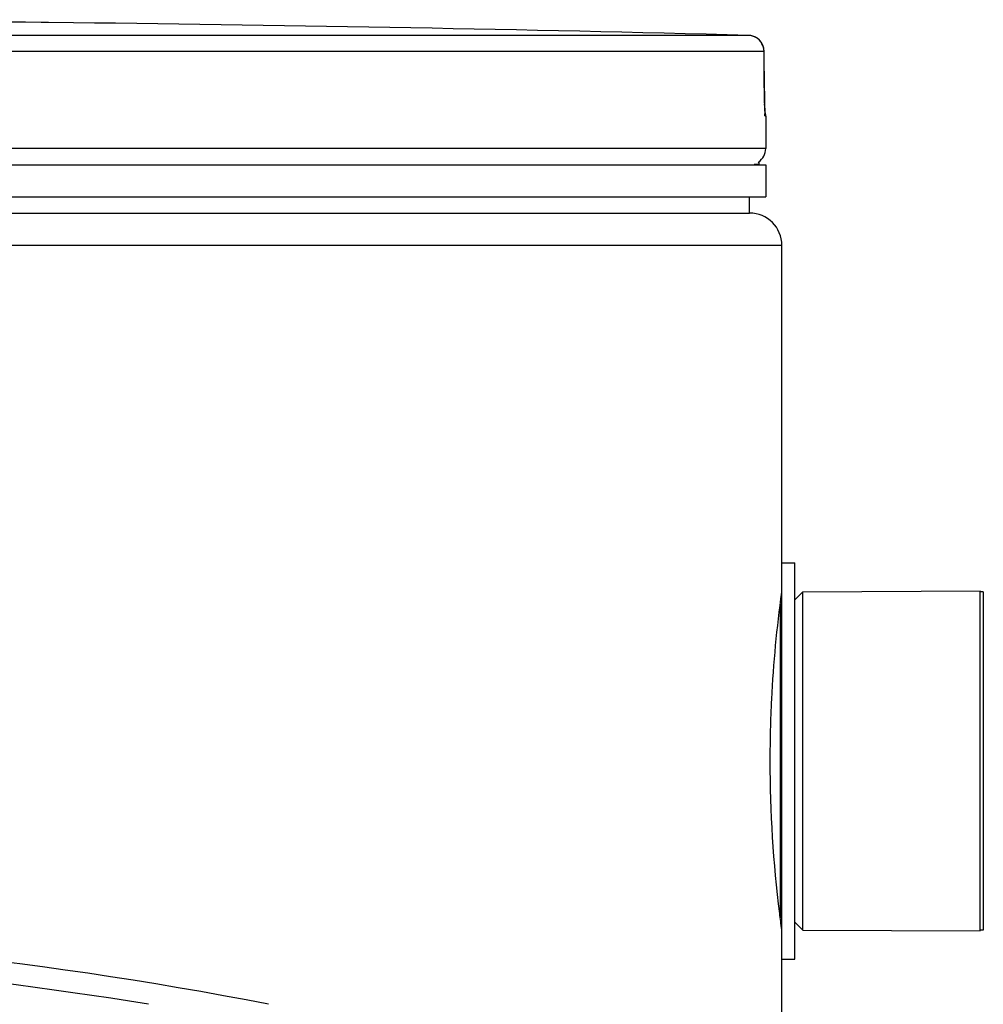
# Model space of a CAD drawing. Header units: millimetres. Extents: x 0 to 420, y 0 to 297.
# Tile 29 of 31: x 331.72 to 337.69, y 249.6 to 255.71. Entities that reach past the tile are written whole.
import ezdxf

# ---------------------------------------------------------------- set-up
doc = ezdxf.new("R2010")
doc.units = ezdxf.units.MM
doc.header["$LTSCALE"] = 23.1
doc.layers.get('0').update_dxf_attribs({"linetype": 'CONTINUOUS'})
doc.layers.add('01_GLOBAL', color=7, linetype='CONTINUOUS')
doc.layers.add('AXES_REF', color=7, linetype='CONTINUOUS')

msp = doc.modelspace()

# ---------------------------------------------------------------- linework, layer by layer
at = {"color": 9, "linetype": 'Continuous'}
for p, q in [((331.8484, 255.6885), (331.8484, 255.6886)), ((336.2366, 255.6078), (329.1324, 255.6078)), ((336.3338, 255.5079), (329.1375, 255.5079)), ((336.3338, 255.5079), (336.334, 255.5087)), ((336.3353, 255.2831), (336.3338, 255.5079)), ((336.3353, 255.2831), (336.3354, 255.2837)), ((336.344, 255.1076), (336.3423, 255.1076)), ((336.344, 254.9053), (321.144, 254.9053)), ((336.2717, 254.8093), (336.304, 254.8093)), ((336.434, 252.0792), (336.434, 250.1314))]:
    msp.add_line(p, q, dxfattribs=at)
at = {"color": 7, "linetype": 'Continuous'}
for p, q in [((332.0485, 255.6861), (331.8484, 255.6885)), ((336.3355, 255.2667), (336.334, 255.5085)), ((336.3357, 255.2504), (336.3355, 255.2711)), ((336.336, 255.2348), (336.3357, 255.2547)), ((336.3363, 255.2199), (336.3359, 255.2389)), ((336.3366, 255.2059), (336.3362, 255.2238)), ((336.3371, 255.19), (336.3365, 255.2096)), ((336.3375, 255.1782), (336.337, 255.1929)), ((336.3379, 255.1676), (336.3374, 255.1809)), ((336.3384, 255.158), (336.3378, 255.1699)), ((336.3388, 255.1495), (336.3383, 255.1601)), ((336.3395, 255.1367), (336.3385, 255.1556)), ((336.3394, 255.139), (336.339, 255.1457)), ((336.3397, 255.1335), (336.3394, 255.139)), ((336.344, 255.1076), (336.344, 254.9053)), ((321.144, 254.8053), (336.344, 254.8053)), ((336.304, 254.8053), (336.304, 254.8093)), ((336.344, 254.8053), (336.344, 254.6053)), ((321.144, 254.6053), (336.344, 254.6053)), ((336.244, 254.5053), (336.244, 254.6053)), ((321.2441, 254.5053), (336.244, 254.5053)), ((336.444, 249.8753), (336.444, 252.3353)), ((336.444, 252.3353), (336.524, 252.3353)), ((336.524, 249.8753), (336.524, 252.3353)), ((336.574, 252.1553), (337.674, 252.1603)), ((337.674, 250.0503), (337.674, 252.1603)), ((336.524, 252.1053), (336.574, 252.1553)), ((336.574, 250.0553), (336.574, 252.1553)), ((336.524, 250.1053), (336.574, 250.0553)), ((336.574, 250.0553), (337.674, 250.0503)), ((336.444, 249.8753), (336.524, 249.8753))]:
    msp.add_line(p, q, dxfattribs=at)
for points in [[(331.8948, 255.6879), (331.8496, 255.6885), (331.8484, 255.6885)], [(336.3402, 255.1265), (336.3402, 255.1262), (336.3404, 255.1251), (336.3405, 255.1245), (336.3405, 255.1247), (336.3404, 255.1253), (336.3403, 255.1262), (336.3402, 255.1275), (336.3401, 255.1292), (336.3399, 255.1312), (336.3397, 255.1335)]]:
    msp.add_lwpolyline(points, dxfattribs=at)
for centre, radius, start, end in [((328.744, -33.1447), 288.85, 89.384203, 90.615797), ((328.744, -33.1447), 288.8497, 88.513625, 89.344519), ((336.234, 255.5079), 0.1, 0.47139, 88.50968), ((336.244, 255.1076), 0.1, 0, 16.94736), ((336.244, 254.9053), 0.1, 304.26436, 360), ((336.278, 254.8093), 0.026, 0, 31.37829), ((328.744, 226.6453), 23.39, 78.8695, 101.1305)]:
    msp.add_arc(centre, radius, start, end, dxfattribs=at)
at = {"color": 9, "linetype": 'Continuous'}
for centre, radius, start, end in [((336.234, 255.5128), 0.0951, 80.77303, 88.46162), ((336.2335, 255.5089), 0.099, 79.08428, 80.81472), ((336.233, 255.5066), 0.1014, 73.52092, 79.07067), ((336.2325, 255.505), 0.1031, 71.97966, 73.5335), ((336.2322, 255.5041), 0.104, 65.34706, 71.97453), ((336.2325, 255.5046), 0.1034, 58.80204, 65.35741), ((339.8047, 255.3002), 3.4695, 180.28324, 182.05321), ((328.744, 226.6453), 23.2576, 80.67103, 99.32897)]:
    msp.add_arc(centre, radius, start, end, dxfattribs=at)
msp.add_open_spline([(336.3338, 255.5079), (336.3338, 255.5404), (336.3139, 255.5762), (336.2861, 255.5931)], degree=3, dxfattribs=at)
for points, knots in [([(336.3423, 255.1076), (336.3363, 255.1078), (336.3456, 255.1443), (336.3381, 255.1591), (336.3375, 255.1759)], [0, 0, 0, 0, 0.262647, 1, 1, 1, 1]), ([(336.3423, 255.1076), (336.3423, 255.1107), (336.342, 255.117), (336.341, 255.1231), (336.3404, 255.1262)], [0, 0, 0, 0, 0.497732, 1, 1, 1, 1])]:
    msp.add_open_spline(points, degree=3, knots=knots, dxfattribs=at)
at = {"color": 7, "linetype": 'Continuous'}
for points, knots in [([(336.3721, 251.1053), (336.3721, 251.2333), (336.3809, 251.5833), (336.4137, 251.9323), (336.4436, 252.1523)], [0, 0, 0, 0, 0.365681, 1, 1, 1, 1]), ([(336.4436, 250.0582), (336.4391, 250.092), (336.3941, 250.4389), (336.3721, 250.7894), (336.3721, 251.1053)], [0, 0, 0, 0, 0.097236, 1, 1, 1, 1])]:
    msp.add_open_spline(points, degree=3, knots=knots, dxfattribs=at)
at = {"layer": '01_GLOBAL', "color": 7, "linetype": 'Continuous'}
for p, q in [((321.2441, 254.5053), (336.244, 254.5053)), ((336.444, 252.3353), (336.444, 254.3053)), ((336.444, 249.1167), (336.444, 249.8753))]:
    msp.add_line(p, q, dxfattribs=at)
at = {"layer": '01_GLOBAL', "color": 9, "linetype": 'Continuous'}
msp.add_line((321.044, 254.3053), (336.444, 254.3053), dxfattribs=at)
at = {"layer": '01_GLOBAL', "color": 7, "linetype": 'Continuous'}
msp.add_arc((336.244, 254.3053), 0.2, 0, 90, dxfattribs=at)
at = {"layer": 'AXES_REF', "color": 7, "linetype": 'Continuous'}
for p, q in [((337.694, 252.1553), (337.674, 252.1553)), ((337.694, 252.1553), (337.694, 250.0553)), ((337.694, 250.0553), (337.674, 250.0553))]:
    msp.add_line(p, q, dxfattribs=at)

doc.saveas('drawing.dxf')
